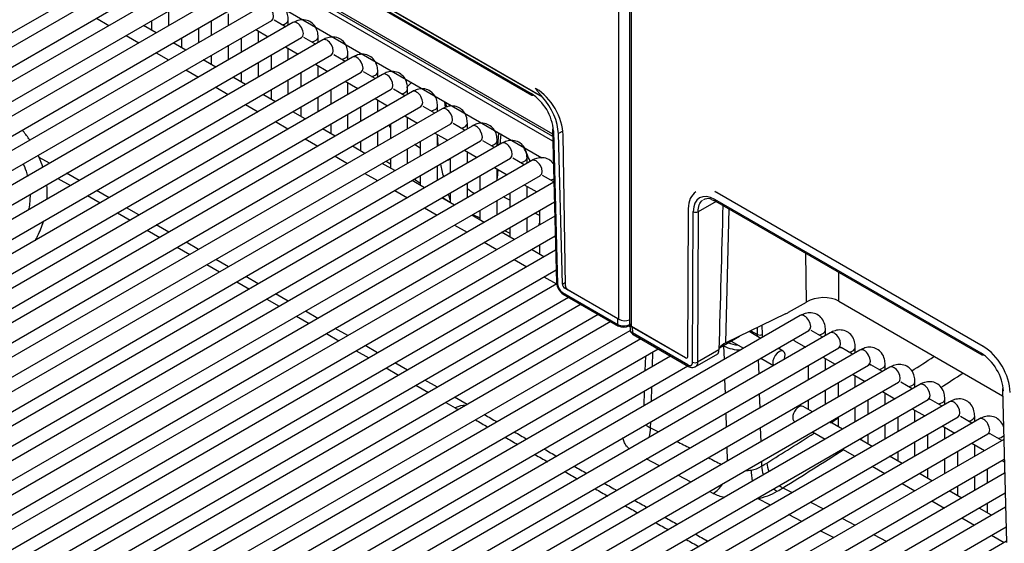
# Model space of a CAD drawing. Header units: millimetres. Extents: x 0 to 200, y 0 to 287.
# Tile 31 of 73: x 161.02 to 168.14, y 81.9 to 85.69. Entities that reach past the tile are written whole.
import ezdxf

# ---------------------------------------------------------------- set-up
doc = ezdxf.new("R2010")
doc.units = ezdxf.units.MM
doc.layers.add('148.257_BW4C_CTM', color=7, linetype='Continuous')
doc.layers.add('Standard', color=7, linetype='Continuous')

# ---------------------------------------------------------------- blocks, each defined once
blk = doc.blocks.new('SE3')
at = {"layer": '148.257_BW4C_CTM', "color": 7, "linetype": 'Continuous'}
for p, q in [((165.4307, 99.125), (165.4307, 83.489)), ((165.4454, 83.4686), (165.4454, 99.1045)), ((165.3535, 83.5217), (165.3535, 90.2905)), ((164.8001, 85.1297), (157.8855, 89.1218)), ((164.7962, 85.1341), (157.8897, 89.1216)), ((157.9668, 89.0545), (164.7192, 85.156)), ((157.972, 89.0433), (164.7244, 85.1448)), ((158.7464, 88.4018), (164.8738, 84.8641)), ((158.7568, 88.3796), (164.8743, 84.8476)), ((164.8752, 84.8123), (161.4661, 86.7806)), ((161.2528, 86.7369), (164.7968, 84.6908)), ((157.416, 83.5511), (161.9768, 86.1843)), ((162.1303, 86.1678), (157.5695, 83.5346)), ((157.632, 83.4263), (162.1928, 86.0595)), ((162.3464, 86.0431), (157.7855, 83.4099)), ((157.848, 83.3016), (162.4089, 85.9348)), ((162.5624, 85.9184), (158.0015, 83.2852)), ((158.064, 83.1769), (162.6249, 85.8101)), ((162.7784, 85.7936), (158.2176, 83.1604)), ((162.0965, 85.6494), (162.0965, 85.7545)), ((158.2801, 83.0522), (162.8409, 85.6854)), ((162.9944, 85.6689), (158.4336, 83.0357)), ((161.5712, 85.7006), (161.6622, 85.6481)), ((161.9715, 85.6823), (161.9715, 85.6138)), ((162.4035, 85.6823), (162.4035, 85.5772)), ((162.5285, 85.6494), (162.5285, 85.7317)), ((162.9408, 85.638), (162.8574, 85.6861)), ((162.9605, 85.6494), (162.9605, 85.6885)), ((162.0032, 85.5955), (161.9122, 85.6481)), ((162.3125, 85.5246), (162.3125, 85.6297)), ((162.7248, 85.6184), (162.8158, 85.5658)), ((162.7445, 85.5246), (162.7445, 85.607)), ((158.4961, 82.9275), (163.0569, 85.5607)), ((163.2104, 85.5442), (158.6496, 82.911)), ((161.7872, 85.5759), (161.8782, 85.5233)), ((162.1875, 85.5576), (162.1875, 85.4891)), ((162.6195, 85.5576), (162.6195, 85.4525)), ((163.1568, 85.5133), (163.0735, 85.5614)), ((163.1766, 85.5246), (163.1766, 85.5638)), ((162.2192, 85.4708), (162.1282, 85.5233)), ((162.5285, 85.3999), (162.5285, 85.505)), ((162.9408, 85.4936), (163.0318, 85.4411)), ((162.9605, 85.3999), (162.9605, 85.4823)), ((158.7121, 82.8027), (163.2729, 85.4359)), ((163.4265, 85.4195), (158.8656, 82.7863)), ((162.0032, 85.4512), (162.0942, 85.3986)), ((162.4352, 85.3461), (162.3442, 85.3986)), ((162.4035, 85.4329), (162.4035, 85.3644)), ((162.8355, 85.4329), (162.8355, 85.3278)), ((163.3729, 85.3885), (163.2895, 85.4367)), ((163.3926, 85.3999), (163.3926, 85.439)), ((162.2192, 85.3265), (162.3102, 85.2739)), ((162.7445, 85.2752), (162.7445, 85.3803)), ((163.1568, 85.3689), (163.2479, 85.3164)), ((163.1766, 85.2752), (163.1766, 85.3575)), ((163.6086, 85.2752), (163.6086, 85.3143)), ((158.9281, 82.678), (163.489, 85.3112)), ((163.6425, 85.2948), (159.0816, 82.6616)), ((162.6513, 85.2214), (162.5602, 85.2739)), ((162.6195, 85.3081), (162.6195, 85.2397)), ((162.9605, 85.1505), (162.9605, 85.2556)), ((163.0516, 85.3081), (163.0516, 85.203)), ((163.3729, 85.2442), (163.4639, 85.1916)), ((163.5889, 85.2638), (163.5055, 85.3119)), ((159.1441, 82.5533), (163.705, 85.1865)), ((163.8585, 85.17), (159.2977, 82.5368)), ((162.4352, 85.2017), (162.5263, 85.1492)), ((162.8355, 85.1834), (162.8355, 85.115)), ((163.2676, 85.1834), (163.2676, 85.0783)), ((163.3926, 85.1505), (163.3926, 85.2328)), ((163.8049, 85.1391), (163.7215, 85.1872)), ((163.8246, 85.1505), (163.8246, 85.1896)), ((162.8673, 85.0966), (162.7763, 85.1492)), ((163.1766, 85.0258), (163.1766, 85.1309)), ((163.5889, 85.1195), (163.6799, 85.0669)), ((163.6086, 85.0258), (163.6086, 85.1081)), ((159.3602, 82.4286), (163.921, 85.0618)), ((164.0745, 85.0453), (159.5137, 82.4121)), ((162.6513, 85.077), (162.7423, 85.0245)), ((163.0516, 85.0587), (163.0516, 84.9902)), ((163.4836, 85.0587), (163.4836, 84.9536)), ((164.0209, 85.0144), (163.9376, 85.0625)), ((164.0406, 85.0258), (164.0406, 85.0649)), ((164.0974, 85.0551), (164.0944, 85.0963)), ((164.102, 85.0919), (164.1044, 85.0582)), ((163.0833, 84.9719), (162.9923, 85.0245)), ((163.3926, 84.901), (163.3926, 85.0061)), ((163.8049, 84.9948), (163.8959, 84.9422)), ((163.8246, 84.901), (163.8246, 84.9834)), ((159.5762, 82.3039), (164.137, 84.9371)), ((164.2905, 84.9206), (159.7297, 82.2874)), ((162.8673, 84.9523), (162.9583, 84.8997)), ((163.2993, 84.8472), (163.2083, 84.8997)), ((163.2676, 84.934), (163.2676, 84.8655)), ((163.6996, 84.934), (163.6996, 84.8289)), ((164.2369, 84.8897), (164.1536, 84.9378)), ((164.2567, 84.901), (164.2567, 84.9402)), ((164.873, 84.8946), (164.9023, 83.786)), ((163.0833, 84.8276), (163.1743, 84.775)), ((163.6086, 84.7763), (163.6086, 84.8814)), ((164.0209, 84.87), (164.1119, 84.8175)), ((164.0406, 84.7763), (164.0406, 84.8587)), ((164.0465, 84.7797), (164.0407, 84.8586)), ((164.4727, 84.7763), (164.4727, 84.8154)), ((164.4823, 84.8723), (164.4748, 84.7776)), ((164.498, 84.8632), (164.4921, 84.7875)), ((164.8804, 84.8848), (164.9096, 83.7762)), ((164.9484, 84.8843), (164.9157, 84.8654)), ((164.9444, 83.7769), (164.9157, 84.8654)), ((164.9666, 83.7651), (164.9502, 84.8566)), ((159.7922, 82.1791), (164.353, 84.8124)), ((164.5066, 84.7959), (159.9457, 82.1627)), ((163.5153, 84.7225), (163.4243, 84.775)), ((163.4836, 84.8093), (163.4836, 84.7408)), ((163.8246, 84.6516), (163.8246, 84.7567)), ((163.9156, 84.76), (163.8753, 84.7859)), ((163.9156, 84.8093), (163.9156, 84.7042)), ((164.2369, 84.7453), (164.328, 84.6928)), ((164.453, 84.7649), (164.3696, 84.8131)), ((160.0082, 82.0544), (164.5691, 84.6876)), ((164.7226, 84.6712), (160.1617, 82.038)), ((161.2313, 84.651), (161.1581, 84.6932)), ((163.2993, 84.7029), (163.3903, 84.6503)), ((163.6996, 84.6845), (163.6996, 84.6161)), ((164.1317, 84.6845), (164.1317, 84.5794)), ((164.2567, 84.6516), (164.2567, 84.7339)), ((164.669, 84.6402), (164.5856, 84.6883)), ((164.6887, 84.6516), (164.6887, 84.6907)), ((163.7314, 84.5978), (163.6403, 84.6503)), ((163.6687, 84.6667), (163.6996, 84.6468)), ((164.0406, 84.5269), (164.0406, 84.632)), ((164.453, 84.6206), (164.544, 84.568)), ((164.4727, 84.5269), (164.4727, 84.6092)), ((164.4777, 84.6063), (164.4727, 84.5431)), ((160.2242, 81.9297), (164.7851, 84.5629)), ((161.2919, 84.5417), (161.383, 84.4891)), ((161.4473, 84.5263), (161.3563, 84.5788)), ((163.5153, 84.5781), (163.6064, 84.5256)), ((163.8731, 84.5352), (163.9156, 84.5079)), ((163.9156, 84.5598), (163.9156, 84.4914)), ((164.3477, 84.5598), (164.3477, 84.4547)), ((164.883, 84.5166), (164.8016, 84.5636)), ((164.8831, 84.5144), (160.3778, 81.9132)), ((163.9474, 84.473), (163.8564, 84.5256)), ((164.2567, 84.4022), (164.2567, 84.5073)), ((164.669, 84.4959), (164.76, 84.4433)), ((164.6887, 84.4022), (164.6887, 84.4845)), ((161.508, 84.4169), (161.599, 84.3644)), ((161.6633, 84.4015), (161.5723, 84.4541)), ((163.7314, 84.4534), (163.8224, 84.4009)), ((164.1634, 84.3483), (164.0724, 84.4009)), ((164.0775, 84.4038), (164.1317, 84.369)), ((164.1317, 84.4351), (164.1317, 84.3666)), ((164.5637, 84.3833), (164.5161, 84.4076)), ((164.5637, 84.4351), (164.5637, 84.33)), ((166.0249, 84.3879), (166.0539, 84.3772)), ((167.9758, 83.2758), (166.0488, 84.3884)), ((167.9908, 83.3258), (166.0643, 84.4381)), ((160.4403, 81.805), (164.8868, 84.3722)), ((161.8793, 84.2768), (161.7883, 84.3294)), ((163.9474, 84.3287), (164.0384, 84.2761)), ((164.4727, 84.2774), (164.4727, 84.3825)), ((164.885, 84.3712), (164.8869, 84.3701)), ((165.8523, 83.2527), (165.8564, 84.3223)), ((166.0567, 84.3756), (165.9271, 84.3008)), ((166.0539, 84.3772), (167.9809, 83.2646)), ((166.1285, 83.3521), (166.1517, 84.3208)), ((164.8896, 84.2687), (160.5938, 81.7885)), ((161.724, 84.2922), (161.815, 84.2397)), ((164.3794, 84.2236), (164.2884, 84.2761)), ((164.2974, 84.2814), (164.3477, 84.2556)), ((164.3477, 84.3104), (164.3477, 84.2419)), ((164.6887, 84.1527), (164.6887, 84.2578)), ((164.7797, 84.2727), (164.7451, 84.2904)), ((164.7797, 84.3104), (164.7797, 84.2053)), ((165.8876, 83.2116), (165.8917, 84.3009)), ((165.9271, 84.3008), (165.9229, 83.2115)), ((162.0954, 84.1521), (162.0043, 84.2046)), ((164.1634, 84.204), (164.2544, 84.1514)), ((164.5637, 84.1857), (164.5637, 84.1172)), ((160.6563, 81.6803), (164.8933, 84.1265)), ((161.94, 84.1675), (162.031, 84.1149)), ((164.5954, 84.0989), (164.5044, 84.1514)), ((164.5264, 84.1641), (164.5637, 84.1451)), ((162.156, 84.0428), (162.247, 83.9902)), ((162.3114, 84.0274), (162.2204, 84.0799)), ((164.3794, 84.0793), (164.4704, 84.0267)), ((164.7797, 84.0609), (164.7797, 83.9925)), ((164.896, 84.023), (160.8098, 81.6638)), ((164.8115, 83.9742), (164.7204, 84.0267)), ((166.7105, 83.6469), (166.7073, 84)), ((162.372, 83.9181), (162.4631, 83.8655)), ((162.5274, 83.9027), (162.4364, 83.9552)), ((164.5954, 83.9545), (164.6865, 83.902)), ((160.8723, 81.5555), (164.8998, 83.8808)), ((162.7434, 83.7779), (162.6524, 83.8305)), ((164.8115, 83.8298), (164.9025, 83.7773)), ((166.9466, 83.6522), (166.9447, 83.8629)), ((164.9056, 83.7791), (161.0258, 81.5391)), ((162.5881, 83.7933), (162.6791, 83.7408)), ((164.9444, 83.7769), (164.9662, 83.7894)), ((164.9701, 83.7512), (164.9623, 83.7467)), ((165.3466, 83.5249), (164.9623, 83.7467)), ((161.0883, 81.4308), (164.9887, 83.6827)), ((162.9594, 83.6532), (162.8684, 83.7058)), ((164.9454, 83.7159), (165.3465, 83.4844)), ((164.9506, 83.7048), (165.3516, 83.4732)), ((164.9842, 83.7349), (165.3535, 83.5217)), ((165.0798, 83.6302), (161.2419, 81.4144)), ((162.8041, 83.6686), (162.8951, 83.6161)), ((166.5824, 83.573), (166.7105, 83.6469)), ((166.9466, 83.6522), (168.1308, 82.9685)), ((161.3044, 81.3061), (165.2048, 83.558)), ((166.6668, 83.5487), (162.1059, 80.9155)), ((163.0201, 83.5439), (163.1111, 83.4913)), ((163.1755, 83.5285), (163.0844, 83.581)), ((166.5589, 83.5606), (166.1285, 83.3521)), ((165.2958, 83.5055), (161.4579, 81.2896)), ((165.3465, 83.4844), (165.3466, 83.5249)), ((165.4261, 83.4732), (165.4336, 83.4775)), ((165.4335, 83.4796), (165.4344, 83.4458)), ((165.8358, 83.2433), (165.4454, 83.4686)), ((165.8348, 83.243), (165.4508, 83.4647)), ((165.4508, 83.4647), (165.4519, 83.4235)), ((166.3575, 83.4115), (166.356, 83.4623)), ((166.3928, 83.4122), (166.3909, 83.4792)), ((161.5204, 81.1814), (165.4352, 83.4416)), ((162.1684, 80.8072), (166.7293, 83.4404)), ((166.8828, 83.424), (162.322, 80.7908)), ((163.2361, 83.4192), (163.3271, 83.3666)), ((163.3915, 83.4038), (163.3005, 83.4563)), ((165.8527, 83.1921), (165.4519, 83.4235)), ((165.4571, 83.4123), (165.8578, 83.181)), ((166.0809, 83.3155), (166.2261, 83.3994)), ((166.3816, 83.384), (166.2962, 83.4333)), ((166.309, 83.4395), (166.3575, 83.4115)), ((166.8292, 83.393), (166.7458, 83.4412)), ((166.8489, 83.4044), (166.8489, 83.4435)), ((165.5118, 83.3807), (161.6739, 81.1649)), ((163.6075, 83.2791), (163.5165, 83.3316)), ((166.1119, 83.3289), (166.108, 83.3312)), ((166.1119, 83.3289), (166.1149, 83.2301)), ((166.1656, 83.3644), (166.2566, 83.3119)), ((166.6247, 83.3667), (166.7042, 83.3208)), ((167.0649, 83.2797), (167.0649, 83.3188)), ((161.7364, 81.0567), (165.6368, 83.3086)), ((165.7278, 83.256), (161.8899, 81.0402)), ((162.3845, 80.6825), (166.9453, 83.3157)), ((167.0988, 83.2992), (162.538, 80.666)), ((163.4521, 83.2945), (163.5432, 83.2419)), ((165.5455, 83.2559), (165.5423, 83.1489)), ((165.5967, 83.1803), (165.5999, 83.2873)), ((165.9065, 83.1777), (166.0703, 83.2723)), ((166.0777, 83.3009), (165.9229, 83.2115)), ((166.5437, 83.2905), (166.5066, 83.3119)), ((166.8292, 83.2487), (166.9202, 83.1961)), ((167.0452, 83.2683), (166.9618, 83.3165)), ((161.9524, 80.932), (165.8528, 83.1839)), ((162.6005, 80.5578), (167.1613, 83.191)), ((167.3148, 83.1745), (162.754, 80.5413)), ((163.8235, 83.1543), (163.7325, 83.2069)), ((165.8355, 83.2434), (165.8348, 83.243)), ((166.3625, 83.2287), (166.3656, 83.1254)), ((166.3816, 83.2397), (166.4726, 83.1871)), ((166.7239, 83.1879), (166.7239, 83.0828)), ((166.8489, 83.155), (166.8489, 83.2373)), ((167.2612, 83.1436), (167.1778, 83.1917)), ((167.281, 83.155), (167.281, 83.1941)), ((163.6682, 83.1697), (163.7592, 83.1172)), ((167.0452, 83.124), (167.1362, 83.0714)), ((167.0649, 83.0302), (167.0649, 83.1126)), ((162.8165, 80.4331), (167.3773, 83.0663)), ((167.5309, 83.0498), (162.97, 80.4166)), ((163.8842, 83.045), (163.9752, 82.9925)), ((164.0396, 83.0296), (163.9485, 83.0822)), ((165.589, 82.9264), (165.5923, 83.0334)), ((166.1192, 83.0882), (166.1223, 82.9849)), ((166.9399, 83.0632), (166.9399, 82.9581)), ((167.4773, 83.0189), (167.3938, 83.067)), ((167.497, 83.0302), (167.497, 83.0694)), ((165.5378, 83.002), (165.5346, 82.895)), ((166.3699, 82.9835), (166.3731, 82.8802)), ((166.8489, 82.9055), (166.8489, 83.0106)), ((167.2612, 82.9992), (167.3523, 82.9467)), ((167.281, 82.9055), (167.281, 82.9879)), ((168.1296, 83.0144), (168.1588, 81.9058)), ((163.0325, 80.3084), (167.5934, 82.9416)), ((167.7469, 82.9251), (163.186, 80.2919)), ((164.1002, 82.9203), (164.1691, 82.8805)), ((164.2556, 82.9049), (164.1646, 82.9574)), ((166.7557, 82.8517), (166.6872, 82.8912)), ((166.7239, 82.9385), (166.7239, 82.87)), ((167.156, 82.9385), (167.156, 82.8334)), ((167.6933, 82.8941), (167.6099, 82.9423)), ((167.713, 82.9055), (167.713, 82.9446)), ((166.1266, 82.843), (166.1297, 82.7397)), ((167.0649, 82.7808), (167.0649, 82.8859)), ((167.4773, 82.8745), (167.5683, 82.822)), ((167.497, 82.7808), (167.497, 82.8631)), ((167.929, 82.7808), (167.929, 82.8199)), ((163.2485, 80.1836), (167.8094, 82.8168)), ((167.9629, 82.8004), (163.4021, 80.1672)), ((165.5833, 82.7365), (165.5846, 82.7795)), ((166.6247, 82.7829), (166.6307, 82.7795)), ((166.9717, 82.727), (166.8807, 82.7795)), ((166.9399, 82.8137), (166.9399, 82.7453)), ((167.281, 82.6561), (167.281, 82.7612)), ((167.372, 82.8137), (167.372, 82.7086)), ((167.6933, 82.7498), (167.7843, 82.6972)), ((167.9093, 82.7694), (167.8259, 82.8176)), ((163.4646, 80.0589), (168.0254, 82.6921)), ((166.3773, 82.7384), (166.3805, 82.6351)), ((166.7557, 82.7073), (166.8467, 82.6548)), ((167.156, 82.689), (167.156, 82.6206)), ((167.588, 82.689), (167.588, 82.5839)), ((167.713, 82.6561), (167.713, 82.7384)), ((168.1253, 82.6447), (168.0419, 82.6929)), ((168.1391, 82.6527), (163.6181, 80.0424)), ((167.1877, 82.6022), (167.0967, 82.6548)), ((167.497, 82.5314), (167.497, 82.6365)), ((167.9093, 82.6251), (168.0003, 82.5725)), ((167.929, 82.5314), (167.929, 82.6137)), ((166.134, 82.5979), (166.1372, 82.4946)), ((166.9717, 82.5826), (167.0627, 82.5301)), ((167.372, 82.5643), (167.372, 82.4958)), ((167.804, 82.5643), (167.804, 82.4592)), ((163.6806, 79.9342), (168.1429, 82.5105)), ((165.6482, 82.4618), (165.5521, 82.5113)), ((166.3848, 82.4932), (166.3858, 82.4579)), ((167.4037, 82.4775), (167.3127, 82.5301)), ((167.713, 82.4066), (167.713, 82.5117)), ((168.1253, 82.5004), (168.1434, 82.4899)), ((168.1456, 82.407), (163.8341, 79.9177)), ((165.8764, 82.3441), (165.7803, 82.3937)), ((167.1877, 82.4579), (167.2787, 82.4054)), ((167.6197, 82.3528), (167.5287, 82.4054)), ((167.588, 82.4396), (167.588, 82.3711)), ((168.02, 82.4396), (168.02, 82.3345)), ((167.4037, 82.3332), (167.4947, 82.2806)), ((167.929, 82.2819), (167.929, 82.387)), ((163.8966, 79.8095), (168.1494, 82.2648)), ((166.0361, 82.2617), (166.0085, 82.276)), ((166.5402, 82.3015), (166.6072, 82.2671)), ((167.8358, 82.2281), (167.7447, 82.2806)), ((167.804, 82.3149), (167.804, 82.2464)), ((166.4502, 82.1765), (166.3566, 82.2245)), ((166.7395, 82.1991), (166.8358, 82.1496)), ((167.6197, 82.2085), (167.7108, 82.1559)), ((168.02, 82.1901), (168.02, 82.1217)), ((168.1521, 82.1613), (164.0501, 79.793)), ((166.679, 82.0591), (166.5826, 82.1086)), ((168.0518, 82.1034), (167.9608, 82.1559)), ((166.9681, 82.0817), (167.0644, 82.0322)), ((167.8358, 82.0837), (167.9268, 82.0312)), ((164.1126, 79.6848), (168.1558, 82.0191)), ((166.9078, 81.9418), (166.8114, 81.9912)), ((167.1967, 81.9642), (167.293, 81.9147)), ((168.1586, 81.9156), (164.2662, 79.6683)), ((168.0518, 81.959), (168.1428, 81.9065))]:
    blk.add_line(p, q, dxfattribs=at)
for centre, radius, start, end in [((164.5248, 84.857), 0.3567, 4.47636, 56.95944), ((166.5071, 85.1566), 2.4979, 191.81734, 194.02684), ((166.5071, 85.1566), 2.4979, 197.03656, 198.0325), ((165.999, 84.3469), 0.0484, 57.76171, 115.91364), ((165.952, 84.0515), 0.4044, 73.60028, 76.16978), ((165.0091, 83.7945), 0.1071, 184.54824, 236.90894), ((164.988, 83.782), 0.0786, 184.22037, 237.21544), ((165.389, 83.5642), 0.0904, 241.95598, 297.92338), ((165.3889, 83.5439), 0.0799, 241.85192, 298.14621), ((166.2783, 83.413), 0.0792, 349.55775, 358.91596), ((166.2362, 83.5804), 0.2805, 243.7089, 270.0391), ((120.654, 155.6982), 86.3458, 302.834467, 302.962258), ((165.9053, 83.2452), 0.0381, 242.18263, 297.5309), ((122.2029, 153.291), 83.6978, 302.915749, 303.045468), ((194.3105, 133.8088), 59.1793, 239.381203, 239.405941), ((205.2966, 153.1727), 81.375, 239.813951, 239.888018), ((194.3105, 133.8088), 59.1793, 239.545634, 239.647411), ((120.654, 155.6982), 86.3458, 302.372634, 302.415553), ((205.2966, 153.1727), 81.375, 239.989729, 240.063785), ((373.0566, 483.6918), 451.4535, 242.640807, 242.649015), ((120.654, 155.6982), 86.3458, 302.010969, 302.279514), ((194.3105, 133.8088), 59.1793, 239.787265, 239.889164), ((373.0566, 483.6918), 451.4535, 242.667861, 242.681581), ((122.2029, 153.291), 83.6978, 302.438113, 302.449641), ((194.3105, 133.8088), 59.1793, 240.029195, 240.13123), ((205.2966, 153.1727), 81.375, 240.165653, 240.23985), ((122.2029, 153.291), 83.6978, 301.987345, 302.34147), ((373.0566, 483.6918), 451.4535, 242.700432, 242.714159), ((164.4804, 85.5971), 3.6722, 301.25734, 301.96203), ((194.3105, 133.8088), 59.1793, 240.271453, 240.373635), ((205.2966, 153.1727), 81.375, 240.341748, 240.416018), ((166.256, 82.7208), 0.2954, 272.49413, 280.70261), ((166.2783, 82.6358), 0.2078, 279.00129, 301.15347), ((205.2966, 153.1727), 81.375, 240.518099, 240.592452), ((194.3105, 133.8088), 59.1793, 240.514068, 240.616408), ((166.2549, 82.7473), 0.5327, 245.74455, 254.83336), ((166.2837, 82.6474), 0.4291, 279.77564, 300.30868), ((164.5227, 85.5376), 3.8135, 301.23661, 301.94177), ((205.2966, 153.1727), 81.375, 240.694662, 240.769139), ((166.2549, 82.7473), 0.5327, 280.33817, 281.00536), ((194.3105, 133.8088), 59.1793, 240.757066, 240.859575), ((194.3105, 133.8088), 59.1793, 241.000474, 241.103145), ((205.2966, 153.1727), 81.375, 240.871987, 240.946051), ((205.2966, 153.1727), 81.375, 241.048604, 241.123351), ((194.3105, 133.8088), 59.1793, 241.244145, 241.346919)]:
    blk.add_arc(centre, radius, start, end, dxfattribs=at)
for centre, major_axis, ratio, start_param, end_param in [((162.8096, 85.7395), (-0.0312, 0.0541), 0.57735, 3.141593, 6.283185), ((162.898, 85.6885), (-0.0625, 0), 0.57735, 1.825901, 3.141248), ((163.0257, 85.6148), (-0.0313, 0.0541), 0.57735, 3.141593, 6.283185), ((163.1141, 85.5638), (-0.0625, 0), 0.57735, 1.825901, 3.141248), ((163.2417, 85.4901), (-0.0313, 0.0541), 0.57735, 3.141593, 6.283185), ((163.3301, 85.439), (-0.0625, 0), 0.57735, 1.825901, 3.141248), ((163.4577, 85.3654), (-0.0312, 0.0541), 0.57735, 3.141593, 6.283185), ((163.5461, 85.3143), (-0.0625, 0), 0.57735, 1.825901, 3.141248), ((163.6737, 85.2406), (-0.0312, 0.0541), 0.57735, 3.141593, 6.283185), ((163.7621, 85.1896), (-0.0625, 0), 0.57735, 1.825901, 3.141248), ((164.2592, 84.6168), (0.3712, -0.643), 0.57735, 3.240387, 3.35621), ((163.8898, 85.1159), (-0.0312, 0.0541), 0.57735, 3.141593, 6.283185), ((164.7558, 84.965), (0.1375, -0.2382), 0.57735, 0.802851, 2.356194), ((164.7369, 85.1664), (0.0125, 0.0217), 0.57735, 2.369284, 3.926991), ((164.7213, 84.9737), (0.1402, -0.2366), 0.569744, 0.796476, 1.919833), ((163.9781, 85.0649), (-0.0625, 0), 0.57735, 1.825901, 3.141248), ((164.1058, 84.9912), (-0.0312, 0.0541), 0.57735, 3.141593, 6.283185), ((164.1942, 84.9402), (-0.0625, 0), 0.57735, 1.825901, 3.141248), ((164.3218, 84.8665), (-0.0312, 0.0541), 0.57735, 3.141593, 6.283185), ((164.898, 84.8953), (0.025, 0.0007), 0.574694, 2.341107, 3.911675), ((164.4102, 84.8154), (-0.0625, 0), 0.57735, 1.825901, 3.141248), ((164.5378, 84.7418), (-0.0312, 0.0541), 0.57735, 3.141593, 6.283185), ((164.2592, 84.6168), (-0.3712, 0.643), 0.57735, 4.461063, 4.613594), ((164.0926, 84.6894), (-0.049, -0.0097), 0.41485, 1.893637, 2.264734), ((164.6262, 84.6907), (-0.0625, 0), 0.57735, 1.825901, 3.141248), ((164.7538, 84.617), (-0.0312, 0.0541), 0.57735, 3.141593, 6.283185), ((164.8422, 84.566), (-0.0625, 0), 0.57735, 1.825901, 2.26974), ((164.3016, 84.6368), (-0.1225, 0.2122), 0.57735, 2.093888, 2.400492), ((166.0508, 84.2061), (0.1402, -0.2366), 0.569744, 3.135217, 3.903162), ((166.0509, 84.2058), (0.1147, -0.1936), 0.569744, 2.349819, 3.903162), ((166.0643, 84.2136), (0.1375, -0.2382), 0.57735, -3.926991, -3.845622), ((166.0664, 84.3988), (0.0125, 0.0217), 0.57735, 2.369284, 3.141593), ((166.4466, 91.8629), (-0.6032, -19.9359), 0.006094, -1.184041, -1.126696), ((165.9094, 84.3113), (-0.025, 0.0001), 0.594844, 0.787762, 2.35833), ((164.6793, 84.2086), (0.0684, 0.1335), 0.609088, -1.309545, -1.203549), ((164.9273, 83.7867), (0.025, 0.0007), 0.574694, 3.141593, 3.911675), ((164.9621, 83.767), (0.0127, -0.0215), 0.569744, 3.938068, 5.491411), ((164.9842, 83.7553), (-0.0125, 0.0217), 0.57735, 0.802851, 2.356194), ((164.9631, 83.7264), (0.0125, 0.0217), 0.57735, 2.369284, 3.141593), ((166.8229, 83.5684), (-0.1747, -0.0143), 0.625011, 3.876442, 5.359835), ((166.5611, 83.8451), (-0.2021, -0.2868), 0.619688, 0.841418, 0.928685), ((166.698, 83.4946), (-0.0313, 0.0541), 0.57735, 3.141593, 6.283185), ((165.3959, 83.5462), (-0.06, 0), 0.57735, 0.785398, 2.190606), ((165.4807, 83.489), (0.05, 0), 0.57735, 3.141593, 3.926991), ((165.4933, 83.4892), (0.06, 0), 0.577218, 3.156861, 3.926943), ((166.3752, 83.4217), (0.025, 0.0007), 0.556849, 3.910136, 5.480933), ((166.3398, 83.3816), (0.0355, 0.0661), 0.597134, 5.129298, 5.479072), ((166.7864, 83.4435), (-0.0625, 0), 0.57735, 1.825901, 3.141248), ((166.914, 83.3698), (-0.0312, 0.0541), 0.57735, 3.141593, 6.283185), ((166.241, 83.2747), (-0.175, 0), 0.577247, 5.410501, 5.866674), ((166.1296, 83.3391), (0.0125, 0.0217), 0.57735, -4.150303, -3.926381), ((166.2357, 83.4208), (-0.15, 0.0001), 0.577338, 0.91604, 1.445142), ((166.656, 83.4209), (0.0313, 0.0541), 0.57735, 2.818724, 3.141593), ((167.0024, 83.3188), (-0.0625, 0), 0.57735, 1.825901, 3.141248), ((167.9908, 83.1013), (-0.1375, 0.2382), 0.57735, 3.944444, 5.497787), ((165.8346, 83.2633), (-0.0127, 0.0215), 0.569744, 2.349819, 3.903162), ((166.5124, 83.2363), (0.0313, 0.0541), 0.57735, 0, 2.895787), ((166.5124, 83.2363), (0.0313, 0.0541), 0.57735, 4.958195, 6.283185), ((167.1301, 83.2451), (-0.0312, 0.0541), 0.57735, 3.141593, 6.283185), ((167.9779, 83.0933), (0.1147, -0.1936), 0.569744, 0.796476, 2.349819), ((167.9934, 83.2863), (0.0125, 0.0217), 0.57735, 2.369284, 3.863772), ((167.2185, 83.1941), (-0.0625, 0), 0.57735, 1.825901, 3.141248), ((167.3461, 83.1204), (-0.0312, 0.0541), 0.57735, 3.141593, 6.283185), ((167.4345, 83.0694), (-0.0625, 0), 0.57735, 1.825901, 3.141248), ((167.5621, 82.9957), (-0.0312, 0.0541), 0.57735, 3.141593, 6.283185), ((168.1546, 83.0151), (0.025, 0.0007), 0.574694, 2.420764, 3.911675), ((164.1521, 82.6471), (-0.1375, -0.2382), 0.57735, 3.436951, 3.839724), ((166.656, 82.8371), (0.0312, 0.0541), 0.57735, 0, 3.141593), ((167.6505, 82.9446), (-0.0625, 0), 0.57735, 1.825901, 3.141248), ((167.7781, 82.871), (-0.0312, 0.0541), 0.57735, 3.141593, 6.283185), ((167.8665, 82.8199), (-0.0625, 0), 0.57735, 1.825901, 3.141248), ((167.9942, 82.7462), (-0.0312, 0.0541), 0.57735, 3.141593, 6.283185), ((165.4772, 82.6752), (0.0689, 0.1332), 0.606484, 4.960767, 5.471138), ((168.0825, 82.6952), (-0.0625, 0), 0.57735, 1.825901, 2.677397), ((166.5303, 82.4247), (0.0794, -0.1273), 0.555245, 3.942512, 4.415725), ((166.3525, 82.3511), (-0.0262, 0.1477), 0.220334, 0.964225, 1.537503), ((166.4918, 82.401), (0.0778, -0.1282), 0.563382, 3.949391, 4.413641), ((166.0324, 82.3884), (0.0688, 0.1333), 0.607311, 3.879847, 4.597799), ((166.4918, 82.401), (0.0778, -0.1282), 0.563382, -0.999618, -0.743099), ((166.5303, 82.4247), (0.0794, -0.1273), 0.555245, -0.995939, -0.749813), ((166.3525, 82.3511), (-0.0262, 0.1477), 0.220334, -3.752539, -3.72315)]:
    blk.add_ellipse(centre, major_axis=major_axis, ratio=ratio, start_param=start_param, end_param=end_param, dxfattribs=at)
for points, degree, knots in [([(162.9605, 85.6885), (162.9598, 85.7033), (162.9575, 85.7315), (162.9382, 85.7732), (162.9024, 85.8042), (162.8585, 85.8167), (162.8148, 85.8115), (162.7912, 85.8002), (162.7784, 85.7936)], 3, [0, 0, 0, 0, 0.151547, 0.339336, 0.509063, 0.685499, 0.853239, 1, 1, 1, 1]), ([(163.1766, 85.5638), (163.1758, 85.5786), (163.1736, 85.6068), (163.1542, 85.6485), (163.1184, 85.6795), (163.0746, 85.692), (163.0309, 85.6868), (163.0072, 85.6755), (162.9944, 85.6689)], 3, [0, 0, 0, 0, 0.151547, 0.339336, 0.509063, 0.685499, 0.853239, 1, 1, 1, 1]), ([(163.3926, 85.439), (163.3918, 85.4539), (163.3896, 85.4821), (163.3702, 85.5237), (163.3344, 85.5548), (163.2906, 85.5673), (163.2469, 85.5621), (163.2233, 85.5508), (163.2104, 85.5442)], 3, [0, 0, 0, 0, 0.151547, 0.339336, 0.509063, 0.685499, 0.853239, 1, 1, 1, 1]), ([(163.6086, 85.3143), (163.6078, 85.3292), (163.6056, 85.3574), (163.5862, 85.399), (163.5505, 85.43), (163.5066, 85.4426), (163.4629, 85.4374), (163.4393, 85.426), (163.4265, 85.4195)], 3, [0, 0, 0, 0, 0.151547, 0.339336, 0.509063, 0.685499, 0.853239, 1, 1, 1, 1]), ([(163.8246, 85.1896), (163.8238, 85.2045), (163.8216, 85.2326), (163.8022, 85.2743), (163.7665, 85.3053), (163.7226, 85.3178), (163.6789, 85.3126), (163.6553, 85.3013), (163.6425, 85.2948)], 3, [0, 0, 0, 0, 0.151547, 0.339336, 0.509063, 0.685499, 0.853239, 1, 1, 1, 1]), ([(164.0406, 85.0649), (164.0399, 85.0797), (164.0376, 85.1079), (164.0183, 85.1496), (163.9825, 85.1806), (163.9387, 85.1931), (163.8949, 85.1879), (163.8713, 85.1766), (163.8585, 85.17)], 3, [0, 0, 0, 0, 0.151547, 0.339336, 0.509063, 0.685499, 0.853239, 1, 1, 1, 1]), ([(164.748, 85.1944), (164.7494, 85.1927), (164.752, 85.1895), (164.7558, 85.1847), (164.7592, 85.1804), (164.7619, 85.1768), (164.7662, 85.1712), (164.7722, 85.1635), (164.7802, 85.1534), (164.7881, 85.1436), (164.7936, 85.1372), (164.7962, 85.1341)], 3, [0.2063746, 0.2063746, 0.2063746, 0.2063746, 0.2801056, 0.3517361, 0.4124996, 0.4623988, 0.5014389, 0.6380966, 0.7665389, 0.8870562, 1, 1, 1, 1]), ([(164.2567, 84.9402), (164.2559, 84.955), (164.2537, 84.9832), (164.2343, 85.0249), (164.1985, 85.0559), (164.1547, 85.0684), (164.111, 85.0632), (164.0874, 85.0519), (164.0745, 85.0453)], 3, [0, 0, 0, 0, 0.151547, 0.339336, 0.509063, 0.685499, 0.853239, 1, 1, 1, 1]), ([(161.0896, 84.8183), (161.0876, 84.8214), (161.0708, 84.8462), (161.0526, 84.8706), (161.0354, 84.8916)], 3, [0.82138749, 0.82138749, 0.82138749, 0.82138749, 0.82411475, 0.84370382, 0.84370382, 0.84370382, 0.84370382]), ([(163.688, 84.9283), (163.689, 84.9259), (163.6914, 84.9208), (163.6952, 84.9145), (163.6979, 84.9106), (163.6989, 84.9093)], 3, [0.6435685, 0.6435685, 0.6435685, 0.6435685, 0.6904388, 0.7401135, 0.7668626, 0.7668626, 0.7668626, 0.7668626]), ([(164.4727, 84.8154), (164.4719, 84.8303), (164.4697, 84.8585), (164.4503, 84.9001), (164.4145, 84.9312), (164.3707, 84.9437), (164.327, 84.9385), (164.3034, 84.9272), (164.2905, 84.9206)], 3, [0, 0, 0, 0, 0.151547, 0.339336, 0.509063, 0.685499, 0.853239, 1, 1, 1, 1]), ([(164.6887, 84.6907), (164.6879, 84.7056), (164.6857, 84.7338), (164.6663, 84.7754), (164.6306, 84.8064), (164.5867, 84.819), (164.543, 84.8138), (164.5194, 84.8024), (164.5066, 84.7959)], 3, [0, 0, 0, 0, 0.151547, 0.339336, 0.509063, 0.685499, 0.853239, 1, 1, 1, 1]), ([(161.1848, 84.6225), (161.1773, 84.6462), (161.1664, 84.6752), (161.1535, 84.7037), (161.151, 84.7092)], 3, [0.76503901, 0.76503901, 0.76503901, 0.76503901, 0.78485725, 0.78950095, 0.78950095, 0.78950095, 0.78950095]), ([(164.8798, 84.6485), (164.8795, 84.649), (164.8702, 84.6612), (164.8466, 84.6817), (164.8027, 84.6942), (164.759, 84.689), (164.7354, 84.6777), (164.7226, 84.6712)], 3, [0.3329826, 0.3329826, 0.3329826, 0.3329826, 0.3393362, 0.509063, 0.6854986, 0.8532392, 1, 1, 1, 1]), ([(161.0427, 84.6454), (161.0529, 84.6222), (161.0639, 84.5923), (161.0723, 84.5623), (161.074, 84.5556)], 3, [0.70780709, 0.70780709, 0.70780709, 0.70780709, 0.72274709, 0.72695771, 0.72695771, 0.72695771, 0.72695771]), ([(161.2157, 84.3914), (161.216, 84.3976), (161.2171, 84.4317), (161.2154, 84.4658), (161.2123, 84.4937)], 3, [0.70166088, 0.70166088, 0.70166088, 0.70166088, 0.70672081, 0.72953146, 0.72953146, 0.72953146, 0.72953146]), ([(161.0914, 84.4244), (161.0916, 84.3903), (161.0881, 84.3534), (161.0808, 84.3165), (161.0802, 84.3137)], 3, [0.75476896, 0.75476896, 0.75476896, 0.75476896, 0.77641615, 0.77822174, 0.77822174, 0.77822174, 0.77822174]), ([(165.967, 84.3887), (165.9673, 84.3888), (165.9711, 84.3909), (165.975, 84.3927), (165.9788, 84.3939)], 3, [0.4943242, 0.4943242, 0.4943242, 0.4943242, 0.5, 0.56717405, 0.56717405, 0.56717405, 0.56717405]), ([(161.1296, 84.0911), (161.1354, 84.1019), (161.1586, 84.1474), (161.1768, 84.194), (161.1877, 84.2298)], 3, [0.61789475, 0.61789475, 0.61789475, 0.61789475, 0.62731622, 0.65727492, 0.65727492, 0.65727492, 0.65727492]), ([(166.8489, 83.4435), (166.8481, 83.4584), (166.8459, 83.4866), (166.8265, 83.5282), (166.7908, 83.5592), (166.7469, 83.5718), (166.7032, 83.5666), (166.6796, 83.5552), (166.6668, 83.5487)], 3, [0, 0, 0, 0, 0.151547, 0.339336, 0.509063, 0.685499, 0.853239, 1, 1, 1, 1]), ([(165.3465, 83.4844), (165.3465, 83.4834), (165.3466, 83.4815), (165.3472, 83.479), (165.3481, 83.4768), (165.3492, 83.4751), (165.3505, 83.4739), (165.3513, 83.4734), (165.3517, 83.4731)], 3, [0, 0, 0, 0, 0.0947195, 0.1864743, 0.2752639, 0.3610881, 0.4439466, 0.4994236, 0.4994236, 0.4994236, 0.4994236]), ([(165.4344, 83.4473), (165.4344, 83.4465), (165.4345, 83.4446), (165.4352, 83.4415), (165.4366, 83.4382), (165.4386, 83.435), (165.4411, 83.4318), (165.4442, 83.4288), (165.4477, 83.426), (165.4505, 83.4243), (165.4519, 83.4235)], 3, [0.5090899, 0.5090899, 0.5090899, 0.5090899, 0.5528977, 0.6158542, 0.6791157, 0.7426822, 0.8065538, 0.8707306, 0.9352127, 1, 1, 1, 1]), ([(165.435, 83.4471), (165.4349, 83.4455), (165.4344, 83.4395), (165.4392, 83.4286), (165.4477, 83.4184), (165.4543, 83.4141), (165.4575, 83.4121)], 3, [0, 0, 0, 0, 0.098966, 0.435173, 0.764958, 1, 1, 1, 1]), ([(167.0649, 83.3188), (167.0642, 83.3337), (167.0619, 83.3618), (167.0426, 83.4035), (167.0068, 83.4345), (166.963, 83.447), (166.9192, 83.4419), (166.8956, 83.4305), (166.8828, 83.424)], 3, [0, 0, 0, 0, 0.151547, 0.339336, 0.509063, 0.685499, 0.853239, 1, 1, 1, 1]), ([(166.952, 83.3195), (166.9532, 83.3194), (166.9555, 83.319), (166.9588, 83.318), (166.9609, 83.317), (166.9618, 83.3165)], 3, [0.3360045, 0.3360045, 0.3360045, 0.3360045, 0.3886268, 0.4443076, 0.4999609, 0.4999609, 0.4999609, 0.4999609]), ([(167.281, 83.1941), (167.2802, 83.2089), (167.278, 83.2371), (167.2586, 83.2788), (167.2228, 83.3098), (167.179, 83.3223), (167.1353, 83.3171), (167.1116, 83.3058), (167.0988, 83.2992)], 3, [0, 0, 0, 0, 0.151547, 0.339336, 0.509063, 0.685499, 0.853239, 1, 1, 1, 1]), ([(166.07, 83.2721), (166.0705, 83.2724), (166.0716, 83.2734), (166.0733, 83.2761), (166.0749, 83.2802), (166.0763, 83.2858), (166.0773, 83.2926), (166.0776, 83.2981), (166.0777, 83.3009)], 3, [0.5771135, 0.5771135, 0.5771135, 0.5771135, 0.6399191, 0.7092904, 0.7795922, 0.8512279, 0.9245787, 1, 1, 1, 1]), ([(165.8527, 83.1921), (165.8596, 83.1881), (165.866, 83.1874), (165.8724, 83.1867), (165.8773, 83.1895), (165.8822, 83.1922), (165.8849, 83.1979), (165.8875, 83.2037), (165.8876, 83.2116)], 2, [0, 0, 0, 0.25, 0.25, 0.5, 0.5, 0.75, 0.75, 1, 1, 1]), ([(165.8573, 83.1813), (165.8653, 83.1774), (165.8775, 83.1721), (165.8965, 83.1726), (165.9043, 83.1773), (165.9076, 83.1794)], 3, [0, 0, 0, 0, 0.448331, 0.798746, 1, 1, 1, 1]), ([(165.9229, 83.2115), (165.9228, 83.2037), (165.9214, 83.1966), (165.9162, 83.1855), (165.9125, 83.1812), (165.9079, 83.1785)], 3, [0, 0, 0, 0, 0.25, 0.25, 0.4898205, 0.4898205, 0.4898205, 0.4898205]), ([(167.168, 83.1948), (167.1692, 83.1947), (167.1716, 83.1943), (167.1748, 83.1933), (167.1769, 83.1923), (167.1778, 83.1918)], 3, [0.3360045, 0.3360045, 0.3360045, 0.3360045, 0.3886268, 0.4443076, 0.4999609, 0.4999609, 0.4999609, 0.4999609]), ([(167.497, 83.0694), (167.4962, 83.0842), (167.494, 83.1124), (167.4746, 83.1541), (167.4388, 83.1851), (167.395, 83.1976), (167.3513, 83.1924), (167.3277, 83.1811), (167.3148, 83.1745)], 3, [0, 0, 0, 0, 0.151547, 0.339336, 0.509063, 0.685499, 0.853239, 1, 1, 1, 1]), ([(167.713, 82.9446), (167.7122, 82.9595), (167.71, 82.9877), (167.6906, 83.0293), (167.6549, 83.0604), (167.611, 83.0729), (167.5673, 83.0677), (167.5437, 83.0564), (167.5309, 83.0498)], 3, [0, 0, 0, 0, 0.151547, 0.339336, 0.509063, 0.685499, 0.853239, 1, 1, 1, 1]), ([(167.6001, 82.9453), (167.6013, 82.9452), (167.6036, 82.9448), (167.6069, 82.9439), (167.6089, 82.9429), (167.6099, 82.9423)], 3, [0.3360045, 0.3360045, 0.3360045, 0.3360045, 0.3886268, 0.4443076, 0.4999609, 0.4999609, 0.4999609, 0.4999609]), ([(167.929, 82.8199), (167.9282, 82.8348), (167.926, 82.863), (167.9066, 82.9046), (167.8709, 82.9356), (167.827, 82.9482), (167.7833, 82.943), (167.7597, 82.9316), (167.7469, 82.9251)], 3, [0, 0, 0, 0, 0.151547, 0.339336, 0.509063, 0.685499, 0.853239, 1, 1, 1, 1]), ([(168.138, 82.7427), (168.1339, 82.7556), (168.1206, 82.7817), (168.0869, 82.8109), (168.0431, 82.8234), (167.9993, 82.8183), (167.9757, 82.8069), (167.9629, 82.8004)], 3, [0.182122, 0.182122, 0.182122, 0.182122, 0.3393362, 0.509063, 0.6854986, 0.8532392, 1, 1, 1, 1]), ([(165.5481, 82.7588), (165.5495, 82.7574), (165.5536, 82.7536), (165.5612, 82.7479), (165.5715, 82.7418), (165.5793, 82.7383), (165.5833, 82.7365)], 3, [0.7754732, 0.7754732, 0.7754732, 0.7754732, 0.8121212, 0.8747044, 0.9373304, 1, 1, 1, 1]), ([(168.0321, 82.6959), (168.0333, 82.6958), (168.0356, 82.6954), (168.0389, 82.6944), (168.041, 82.6934), (168.0419, 82.6929)], 3, [0.3360045, 0.3360045, 0.3360045, 0.3360045, 0.3886268, 0.4443076, 0.4999609, 0.4999609, 0.4999609, 0.4999609]), ([(165.4273, 82.5848), (165.4259, 82.5861), (165.4195, 82.5923), (165.4092, 82.6038), (165.3984, 82.6196), (165.3887, 82.64), (165.3853, 82.6553), (165.3848, 82.6651)], 3, [0.1721533, 0.1721533, 0.1721533, 0.1721533, 0.1883731, 0.250781, 0.3134895, 0.3755765, 0.4828776, 0.4828776, 0.4828776, 0.4828776]), ([(165.9617, 81.9357), (165.9736, 81.9295), (165.9862, 81.9229), (165.9987, 81.9163), (165.9994, 81.916)], 3, [0.804235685, 0.804235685, 0.804235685, 0.804235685, 0.807994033, 0.808197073, 0.808197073, 0.808197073, 0.808197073])]:
    blk.add_open_spline(points, degree=degree, knots=knots, dxfattribs=at)
for points in [[(165.9271, 84.3008), (165.9272, 84.3371), (165.9387, 84.3665), (165.9587, 84.3829)], [(165.4571, 83.4123), (165.4539, 83.4142), (165.452, 83.4183), (165.4519, 83.4235)], [(168.0002, 83.3191), (167.9979, 83.3218), (167.9955, 83.3244), (167.9932, 83.327)], [(165.8578, 83.181), (165.8546, 83.1828), (165.8527, 83.1869), (165.8527, 83.1921)]]:
    blk.add_open_spline(points, degree=3, dxfattribs=at)

msp = doc.modelspace()

# ---------------------------------------------------------------- block references
at = {"layer": 'Standard'}
msp.add_blockref('SE3', (0, 0), dxfattribs=at)

doc.saveas('drawing.dxf')
